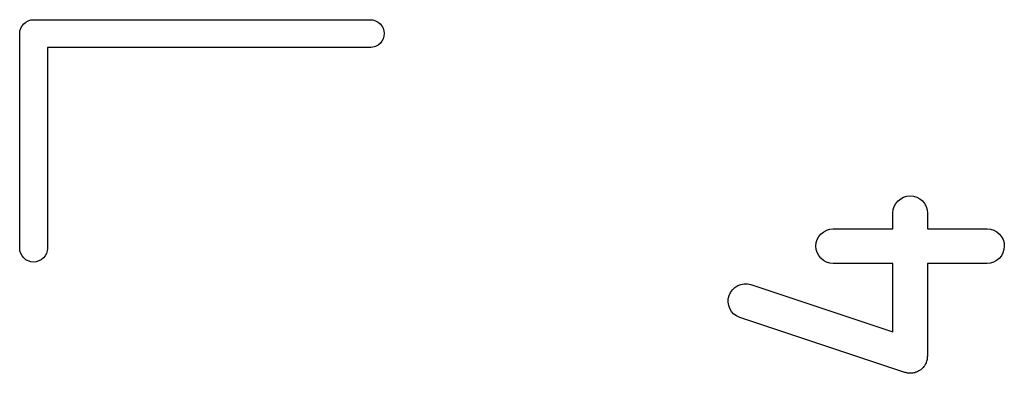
# Model space of a CAD drawing. Extents: x -0.18 to 2.54, y -2.17 to -0.07.
# Tile 7 of 39: x 0.1677 to 0.3358, y -0.5658 to -0.5054. Entities that reach past the tile are written whole.
import ezdxf

# ---------------------------------------------------------------- set-up
doc = ezdxf.new("R2010")
doc.units = 0
doc.header["$MEASUREMENT"] = 0
doc.layers.add('BLACK', color=7, linetype='CONTINUOUS')

msp = doc.modelspace()

# ---------------------------------------------------------------- linework, layer by layer
at = {"layer": 'BLACK', "linetype": 'CONTINUOUS'}
for p, q in [((0.1684, -0.506117), (0.16876, -0.505822)), ((0.16876, -0.505822), (0.16917, -0.505602)), ((0.16917, -0.505602), (0.169616, -0.505467)), ((0.169616, -0.505467), (0.169963, -0.505433)), ((0.169963, -0.505433), (0.170079, -0.505422)), ((0.170079, -0.505422), (0.170195, -0.505433)), ((0.170195, -0.505433), (0.227675, -0.505433)), ((0.227675, -0.505433), (0.228022, -0.505467)), ((0.228022, -0.505467), (0.228467, -0.505602)), ((0.228467, -0.505602), (0.228878, -0.505822)), ((0.228878, -0.505822), (0.229237, -0.506117)), ((0.167705, -0.507795), (0.167751, -0.507332)), ((0.167751, -0.507332), (0.167886, -0.506887)), ((0.167886, -0.506887), (0.168105, -0.506477)), ((0.168105, -0.506477), (0.1684, -0.506117)), ((0.229237, -0.506117), (0.229533, -0.506477)), ((0.229533, -0.506477), (0.229752, -0.506887)), ((0.229752, -0.506887), (0.229887, -0.507332)), ((0.229887, -0.507332), (0.229933, -0.507795)), ((0.167717, -0.507911), (0.167705, -0.507795)), ((0.167717, -0.544525), (0.167717, -0.507911)), ((0.229533, -0.509114), (0.229237, -0.509474)), ((0.229752, -0.508704), (0.229533, -0.509114)), ((0.229887, -0.508258), (0.229752, -0.508704)), ((0.229933, -0.507795), (0.229887, -0.508258)), ((0.227675, -0.510157), (0.172441, -0.510157)), ((0.172441, -0.510157), (0.172441, -0.544525)), ((0.228022, -0.510123), (0.227675, -0.510157)), ((0.228467, -0.509988), (0.228022, -0.510123)), ((0.228878, -0.509769), (0.228467, -0.509988)), ((0.229237, -0.509474), (0.228878, -0.509769)), ((0.31766, -0.536334), (0.318109, -0.535973)), ((0.318109, -0.535973), (0.31862, -0.535706)), ((0.31862, -0.535706), (0.319173, -0.535543)), ((0.319173, -0.535543), (0.319747, -0.535491)), ((0.319747, -0.535491), (0.32032, -0.535551)), ((0.32032, -0.535551), (0.320871, -0.535722)), ((0.320871, -0.535722), (0.321377, -0.535996)), ((0.321377, -0.535996), (0.321821, -0.536363)), ((0.316774, -0.538403), (0.316838, -0.53783)), ((0.316838, -0.53783), (0.317012, -0.537281)), ((0.317012, -0.537281), (0.31729, -0.536776)), ((0.31729, -0.536776), (0.31766, -0.536334)), ((0.321821, -0.536363), (0.322186, -0.53681)), ((0.322186, -0.53681), (0.322456, -0.537319)), ((0.322456, -0.537319), (0.322623, -0.53787)), ((0.322623, -0.53787), (0.322679, -0.538444)), ((0.316774, -0.538444), (0.316774, -0.538403)), ((0.316774, -0.541115), (0.316774, -0.538444)), ((0.322679, -0.538444), (0.322679, -0.541115)), ((0.305478, -0.541338), (0.306029, -0.541172)), ((0.306029, -0.541172), (0.306603, -0.541115)), ((0.306603, -0.541115), (0.316774, -0.541115)), ((0.322679, -0.541115), (0.33285, -0.541115)), ((0.33285, -0.541115), (0.332891, -0.541116)), ((0.332891, -0.541116), (0.333464, -0.54118)), ((0.333464, -0.54118), (0.334013, -0.541354)), ((0.30371, -0.543474), (0.303881, -0.542924)), ((0.303881, -0.542924), (0.304155, -0.542417)), ((0.304155, -0.542417), (0.304522, -0.541973)), ((0.304522, -0.541973), (0.304969, -0.541609)), ((0.304969, -0.541609), (0.305478, -0.541338)), ((0.334013, -0.541354), (0.334518, -0.541632)), ((0.334518, -0.541632), (0.334959, -0.542002)), ((0.334959, -0.542002), (0.33532, -0.542451)), ((0.33532, -0.542451), (0.335587, -0.542962)), ((0.167751, -0.544873), (0.167717, -0.544525)), ((0.172441, -0.544525), (0.172407, -0.544873)), ((0.30365, -0.544048), (0.30371, -0.543474)), ((0.303702, -0.544622), (0.30365, -0.544048)), ((0.303865, -0.545174), (0.303702, -0.544622)), ((0.335587, -0.542962), (0.33575, -0.543515)), ((0.335802, -0.544089), (0.335742, -0.544662)), ((0.33575, -0.543515), (0.335802, -0.544089)), ((0.167886, -0.545318), (0.167751, -0.544873)), ((0.168105, -0.545728), (0.167886, -0.545318)), ((0.1684, -0.546088), (0.168105, -0.545728)), ((0.16876, -0.546383), (0.1684, -0.546088)), ((0.171757, -0.546088), (0.171397, -0.546383)), ((0.172052, -0.545728), (0.171757, -0.546088)), ((0.172272, -0.545318), (0.172052, -0.545728)), ((0.172407, -0.544873), (0.172272, -0.545318)), ((0.304132, -0.545685), (0.303865, -0.545174)), ((0.304493, -0.546134), (0.304132, -0.545685)), ((0.304935, -0.546505), (0.304493, -0.546134)), ((0.33493, -0.546163), (0.334484, -0.546528)), ((0.335298, -0.545719), (0.33493, -0.546163)), ((0.335572, -0.545212), (0.335298, -0.545719)), ((0.335742, -0.544662), (0.335572, -0.545212)), ((0.16917, -0.546602), (0.16876, -0.546383)), ((0.169616, -0.546737), (0.16917, -0.546602)), ((0.170079, -0.546783), (0.169616, -0.546737)), ((0.170542, -0.546737), (0.170079, -0.546783)), ((0.170987, -0.546602), (0.170542, -0.546737)), ((0.171397, -0.546383), (0.170987, -0.546602)), ((0.30544, -0.546782), (0.304935, -0.546505)), ((0.305989, -0.546956), (0.30544, -0.546782)), ((0.306562, -0.547021), (0.305989, -0.546956)), ((0.306603, -0.547021), (0.306562, -0.547021)), ((0.316774, -0.547021), (0.306603, -0.547021)), ((0.316774, -0.558719), (0.316774, -0.547021)), ((0.33285, -0.547021), (0.322679, -0.547021)), ((0.322679, -0.547021), (0.322679, -0.562816)), ((0.333423, -0.546965), (0.33285, -0.547021)), ((0.333975, -0.546798), (0.333423, -0.546965)), ((0.334484, -0.546528), (0.333975, -0.546798)), ((0.289384, -0.551496), (0.289805, -0.551102)), ((0.289805, -0.551102), (0.290293, -0.550796)), ((0.290293, -0.550796), (0.290832, -0.550592)), ((0.290832, -0.550592), (0.291401, -0.550496)), ((0.291401, -0.550496), (0.291977, -0.550513)), ((0.291977, -0.550513), (0.292539, -0.550641)), ((0.292539, -0.550641), (0.316774, -0.558719)), ((0.288678, -0.55305), (0.28881, -0.552489)), ((0.28881, -0.552489), (0.289049, -0.551964)), ((0.289049, -0.551964), (0.289384, -0.551496)), ((0.288658, -0.553626), (0.288678, -0.55305)), ((0.28875, -0.554195), (0.288658, -0.553626)), ((0.28895, -0.554735), (0.28875, -0.554195)), ((0.289252, -0.555226), (0.28895, -0.554735)), ((0.289643, -0.555649), (0.289252, -0.555226)), ((0.290109, -0.555988), (0.289643, -0.555649)), ((0.290632, -0.55623), (0.290109, -0.555988)), ((0.290671, -0.556243), (0.290632, -0.55623)), ((0.318793, -0.565617), (0.290671, -0.556243)), ((0.322659, -0.563032), (0.322653, -0.563208)), ((0.322679, -0.562857), (0.322659, -0.563032)), ((0.322679, -0.562816), (0.322679, -0.562857)), ((0.321947, -0.564762), (0.321865, -0.564839)), ((0.322049, -0.564619), (0.321947, -0.564762)), ((0.322163, -0.564484), (0.322049, -0.564619)), ((0.322217, -0.564385), (0.322163, -0.564484)), ((0.322282, -0.564294), (0.322217, -0.564385)), ((0.322355, -0.564134), (0.322282, -0.564294)), ((0.32244, -0.563979), (0.322355, -0.564134)), ((0.322474, -0.563871), (0.32244, -0.563979)), ((0.322521, -0.563769), (0.322474, -0.563871)), ((0.322561, -0.563598), (0.322521, -0.563769)), ((0.322614, -0.56343), (0.322561, -0.563598)), ((0.322627, -0.563318), (0.322614, -0.56343)), ((0.322653, -0.563208), (0.322627, -0.563318)), ((0.318964, -0.565656), (0.318793, -0.565617)), ((0.319133, -0.565708), (0.318964, -0.565656)), ((0.319245, -0.56572), (0.319133, -0.565708)), ((0.319354, -0.565745), (0.319245, -0.56572)), ((0.319531, -0.56575), (0.319354, -0.565745)), ((0.319706, -0.565769), (0.319531, -0.56575)), ((0.319818, -0.565758), (0.319706, -0.565769)), ((0.31993, -0.565762), (0.319818, -0.565758)), ((0.320104, -0.565732), (0.31993, -0.565762)), ((0.32028, -0.565716), (0.320104, -0.565732)), ((0.320388, -0.565684), (0.32028, -0.565716)), ((0.320499, -0.565666), (0.320388, -0.565684)), ((0.320663, -0.565603), (0.320499, -0.565666)), ((0.320832, -0.565554), (0.320663, -0.565603)), ((0.320932, -0.565501), (0.320832, -0.565554)), ((0.321038, -0.565461), (0.320932, -0.565501)), ((0.321187, -0.565368), (0.321038, -0.565461)), ((0.321343, -0.565287), (0.321187, -0.565368)), ((0.321431, -0.565216), (0.321343, -0.565287)), ((0.321526, -0.565156), (0.321431, -0.565216)), ((0.321655, -0.565036), (0.321526, -0.565156)), ((0.321792, -0.564926), (0.321655, -0.565036)), ((0.321865, -0.564839), (0.321792, -0.564926))]:
    msp.add_line(p, q, dxfattribs=at)

doc.saveas('drawing.dxf')
